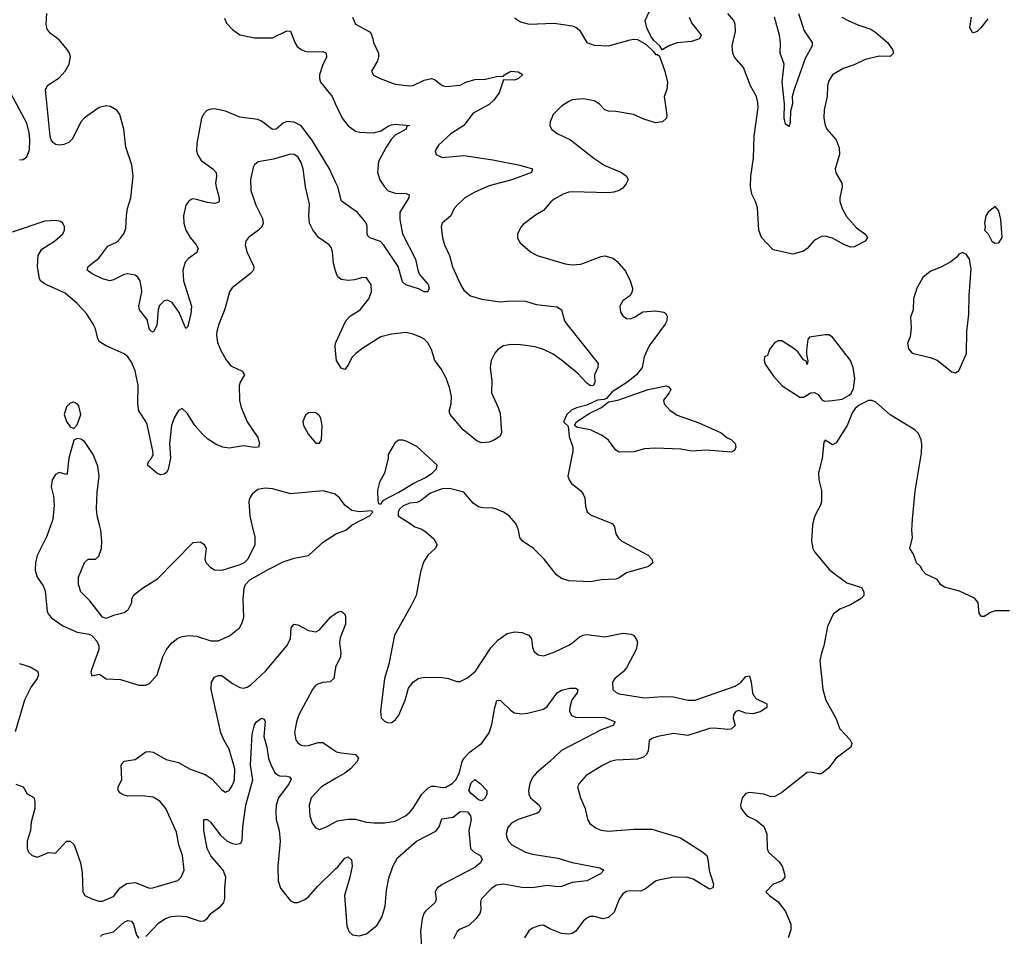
# Model space of a CAD drawing. Header units: inches. Extents: x 1954678 to 2060271, y 904822 to 1016299.
# Tile 9 of 256: x 1958251 to 1963701, y 917724 to 922795. Entities that reach past the tile are written whole.
import ezdxf

# ---------------------------------------------------------------- set-up
doc = ezdxf.new("R2010")
doc.units = ezdxf.units.IN
doc.header["$MEASUREMENT"] = 0
for name, color, linetype in [('B9951', 7, 'Continuous'), ('B9952', 7, 'Continuous'), ('B9961', 7, 'Continuous'), ('B9962', 7, 'Continuous')]:
    doc.layers.add(name, color=color, linetype=linetype)

msp = doc.modelspace()

# ---------------------------------------------------------------- linework, layer by layer
at = {"layer": 'B9951', "color": 5}
for points, elevation in [([(1958423.8, 920000), (1958402.2, 919937.8), (1958348.5, 919830), (1958338.4, 919790), (1958337.1, 919750), (1958348.2, 919710), (1958382, 919662), (1958392.8, 919632.8), (1958403.1, 919523.1), (1958408.4, 919508.4), (1958426.4, 919486.4), (1958490, 919442), (1958570, 919406), (1958635.8, 919395.8), (1958650, 919388), (1958677.5, 919357.5), (1958690.1, 919330.1), (1958690.2, 919310), (1958650, 919204), (1958645.9, 919185.8), (1958650, 919164), (1958693.2, 919173.2), (1958730, 919147.7), (1958810, 919144.4), (1958910, 919113), (1958950, 919113), (1958970, 919122), (1959011.6, 919170), (1959043.5, 919270), (1959063.6, 919310), (1959093.4, 919346.6), (1959127.2, 919372.8), (1959150, 919382.4), (1959190, 919388.4), (1959230, 919384.9), (1959310, 919359), (1959350, 919359), (1959413.2, 919386.8), (1959467, 919430), (1959482.7, 919457.3), (1959491.8, 919490), (1959487.3, 919590), (1959494.5, 919650), (1959500.7, 919670), (1959524.5, 919695.5), (1959626.1, 919753.9), (1959710, 919795.8), (1959770, 919815.6), (1959850, 919830.4), (1959933.6, 919906.4), (1960000, 919948.2)], 660), ([(1959536.2, 920000), (1959552.3, 919932.3), (1959553.4, 919890), (1959513.4, 919810), (1959494, 919790), (1959470, 919778.4), (1959370, 919747), (1959329.4, 919749.4), (1959310, 919762), (1959284, 919790), (1959277.2, 919810), (1959285.2, 919870), (1959274, 919890), (1959250, 919904), (1959210, 919901.2), (1959010, 919698.4), (1958931.6, 919648.4), (1958881, 919610), (1958870.6, 919589.4), (1958870, 919568.7), (1958850, 919529), (1958830, 919514), (1958770, 919499), (1958730, 919482), (1958710, 919488.7), (1958639.4, 919579.4), (1958590, 919629.2), (1958577, 919670), (1958576, 919710), (1958610, 919791.3), (1958630, 919811), (1958670, 919810.7), (1958690, 919826.8), (1958703.5, 919870), (1958705.4, 919910), (1958699.7, 919970), (1958692.7, 920000)], 660), ([(1958230, 918566.3), (1958270.3, 918550.3), (1958292.8, 918512.8), (1958330, 918490.8), (1958335.3, 918470), (1958334.6, 918430), (1958315.5, 918355.5), (1958310.4, 918310), (1958292.4, 918250), (1958292.4, 918210), (1958300.4, 918190), (1958320.7, 918170), (1958350, 918161.7), (1958410, 918188), (1958450, 918182.8), (1958510, 918250.6), (1958530, 918250.6), (1958553, 918230), (1958588, 918130), (1958596.7, 918076.7), (1958601, 917970), (1958612, 917950), (1958650.7, 917930.7), (1958690, 917918.8), (1958710, 917918.8), (1958770, 917943.8), (1958807.8, 917992.2), (1958844.6, 918015.4), (1958890, 918021.5), (1958969.6, 917990.4), (1958988.1, 917991.9), (1959127.1, 918032.9), (1959145.6, 918050), (1959161.7, 918090), (1959151.8, 918170), (1959132.9, 918230), (1959119, 918299), (1959059.8, 918430), (1959029.2, 918469.2), (1958990, 918492.8), (1958930, 918501.8), (1958850, 918498.9), (1958830, 918504), (1958810, 918515.6), (1958796.9, 918530), (1958795.6, 918550), (1958815.8, 918590), (1958812.6, 918670), (1958830, 918692.2), (1958890, 918702.3), (1958950, 918744), (1958970, 918746.5), (1958990, 918742.3), (1959062.6, 918702.6), (1959130, 918685.5), (1959190.5, 918650), (1959278.3, 918618.3), (1959314.2, 918594.2), (1959370, 918534.4), (1959390, 918521.6), (1959410, 918530.4), (1959430, 918559.5), (1959441.1, 918590), (1959441.3, 918650), (1959410, 918758.4), (1959380.4, 918810), (1959364.5, 918850), (1959310.8, 919089.2), (1959312.6, 919130), (1959330, 919157), (1959350, 919167.4), (1959370, 919166.3), (1959430, 919122.8), (1959470, 919100.2), (1959490, 919097.3), (1959510, 919102.8), (1959530, 919114.9), (1959612.2, 919190), (1959729.7, 919330), (1959749.8, 919370), (1959754.7, 919430), (1959768.5, 919451.6), (1959790, 919446.3), (1959850, 919416.5), (1959890, 919408.7), (1959910, 919420.3), (1959971.6, 919490), (1960000, 919510)], 640), ([(1958250, 919232.6), (1958310, 919214.3), (1958350.4, 919190), (1958355.3, 919170), (1958348.5, 919150), (1958315.1, 919104.9), (1958277.4, 919030), (1958225.4, 918854.6)], 640), ([(1960000, 919213.2), (1959998.5, 919210), (1959990.2, 919149.8), (1959970, 919131.1), (1959930, 919128), (1959901.6, 919118.4), (1959889, 919111), (1959871.3, 919090), (1959796, 918950), (1959782.7, 918910), (1959771.6, 918851.6), (1959778.9, 918810), (1959790, 918794.4), (1959810, 918781.7), (1959830, 918776.9), (1959850, 918779.1), (1959903.1, 918796.9), (1959930, 918796.2), (1960000, 918748.6)], 640), ([(1958950, 917723.1), (1959021.6, 917798.4), (1959058.3, 917821.7), (1959090, 917834.1), (1959130, 917837.7), (1959172.4, 917832.4), (1959250, 917807.3), (1959270, 917809.5), (1959290, 917824.5), (1959310, 917850.3), (1959364.7, 917890), (1959380.9, 917910), (1959387.5, 917932.5), (1959385.9, 917990), (1959391.9, 918050), (1959377.3, 918090), (1959310, 918168.2), (1959289.4, 918210), (1959269.9, 918310), (1959269.7, 918370.4), (1959290, 918370.4), (1959310, 918353.4), (1959362.4, 918282.4), (1959398.9, 918250), (1959430, 918236.8), (1959450, 918234), (1959470, 918236.9), (1959476.9, 918243.1), (1959482.9, 918257.1), (1959485.9, 918330), (1959503.4, 918450), (1959541.5, 918590), (1959529, 918670), (1959537.3, 918842.7), (1959550, 918894), (1959562, 918910), (1959590, 918930.4), (1959604.5, 918924.5), (1959610, 918912), (1959603.2, 918830), (1959619.8, 918770), (1959627.5, 918707.5), (1959644.5, 918664.5), (1959664.2, 918630), (1959677.7, 918617.7), (1959690, 918611.3), (1959730, 918610.2), (1959745.5, 918605.5), (1959753.7, 918593.7), (1959743.6, 918570), (1959683.8, 918490), (1959671.6, 918450), (1959668.1, 918410), (1959671.5, 918370), (1959688.1, 918310), (1959693.4, 918250), (1959679.8, 918110), (1959681.8, 918030), (1959694.9, 917990), (1959750, 917919.5), (1959770, 917910.3), (1959790, 917911.6), (1959830, 917927.1), (1959850, 917941.3), (1959900.4, 917999.6), (1960000, 918096.1)], 620), ([(1960000, 918596.4), (1959922.6, 918550), (1959864.6, 918490), (1959852.8, 918450), (1959857.4, 918390), (1959870.5, 918350), (1959890, 918324), (1959910, 918315.5), (1959950, 918328.5), (1960000, 918357.1)], 640), ([(1958698.1, 917721.9), (1958710, 917734.3), (1958770.7, 917749.3), (1958830, 917801.8), (1958850, 917812), (1958870, 917807.2), (1958881.8, 917790), (1958897.4, 917730), (1958910, 917714)], 620)]:
    msp.add_lwpolyline(points, dxfattribs=dict(at, elevation=elevation))
at = {"layer": 'B9952', "color": 5}
for points, elevation in [([(1960000, 921896.6), (1959966.3, 921970), (1959868.4, 922130), (1959810, 922207.4), (1959770, 922228.9), (1959730, 922232.1), (1959710, 922223.7), (1959670, 922189.8), (1959650, 922188), (1959590, 922234.2), (1959570, 922243.9), (1959470, 922255.4), (1959390, 922288.8), (1959330, 922302), (1959310, 922301), (1959287.3, 922292.7), (1959270, 922274), (1959257.3, 922250), (1959230.9, 922110), (1959229.3, 922070), (1959234.5, 922050), (1959255.6, 922015.6), (1959320.3, 921970), (1959338, 921950), (1959341.2, 921930), (1959335.9, 921890), (1959337.8, 921870), (1959355.9, 921810), (1959356, 921790), (1959350, 921783), (1959330, 921778.8), (1959290, 921784.2), (1959230, 921800.9), (1959210, 921803.5), (1959200.2, 921799.8), (1959184.9, 921790), (1959171.2, 921768.8), (1959158, 921710), (1959159.6, 921670), (1959170.2, 921630), (1959194.7, 921590), (1959228.9, 921550), (1959238.9, 921530), (1959232, 921508), (1959186.2, 921473.8), (1959167, 921453), (1959153.8, 921410), (1959158.3, 921350), (1959201.7, 921210), (1959199.4, 921170), (1959182.5, 921097.5), (1959170, 921086), (1959134.6, 921174.6), (1959094.4, 921230), (1959070, 921242.9), (1959050, 921239.9), (1959025.9, 921214.1), (1959018, 921190), (1959010, 921102.9), (1958990, 921065.6), (1958981.2, 921070), (1958970, 921081.2), (1958956.5, 921136.5), (1958914, 921190), (1958910.9, 921210), (1958926.4, 921290), (1958926.2, 921310), (1958918.5, 921350), (1958905.6, 921370), (1958890, 921382), (1958850, 921388.4), (1958830, 921385.4), (1958770, 921355.1), (1958750, 921351), (1958710, 921362.2), (1958652, 921390), (1958624.5, 921410), (1958629.4, 921430), (1958690, 921476.1), (1958738.6, 921541.4), (1958790, 921566.2), (1958810, 921586.7), (1958830, 921614.9), (1958838.7, 921641.3), (1958841.7, 921710), (1958848.7, 921751.3), (1958867.3, 921810), (1958878.4, 921930), (1958872.5, 921992.5), (1958838.8, 922090), (1958827.6, 922190), (1958805.4, 922270), (1958790, 922292.8), (1958754.5, 922314.6), (1958730, 922319.3), (1958690.5, 922310), (1958610, 922252.1), (1958590.2, 922230), (1958543.6, 922136.4), (1958523.9, 922116.1), (1958495.9, 922104.1), (1958470, 922101.9), (1958450, 922105.6), (1958435.6, 922115.6), (1958425.3, 922130), (1958420.4, 922150), (1958394.8, 922410), (1958406.6, 922433.4), (1958470, 922474.4), (1958503.8, 922510), (1958525.2, 922550), (1958532.5, 922590), (1958527.1, 922610), (1958514.2, 922630), (1958470, 922684.8), (1958420.2, 922720.2), (1958402.7, 922742.7), (1958397.3, 922770), (1958401.4, 922830)], 620), ([(1959384, 922804), (1959396.6, 922776.6), (1959430, 922740.3), (1959470, 922711.7), (1959550, 922695.5), (1959650, 922695.2), (1959730, 922733.1), (1959750, 922732), (1959774, 922670), (1959787.9, 922647.9), (1959810, 922630.3), (1959830, 922620.7), (1959850, 922617.8), (1959930, 922620.3), (1959948.2, 922610), (1959950, 922586), (1959930, 922546.6), (1959911.5, 922490), (1959910.3, 922470), (1959916, 922450), (1959980.7, 922370), (1960000, 922327.7)], 620), ([(1958250, 922019.1), (1958270, 922022), (1958290, 922037.3), (1958305.1, 922074.9), (1958307.6, 922130), (1958303.1, 922170), (1958290, 922222.7), (1958201.2, 922390)], 640), ([(1960000, 921406.7), (1959987.5, 921447.5), (1959982.8, 921510), (1959975, 921535), (1959963.6, 921550), (1959904.8, 921590), (1959873, 921633), (1959854.6, 921670), (1959851.6, 921710), (1959854.9, 921774.9), (1959833.6, 921870), (1959820.7, 921970), (1959810, 922004.5), (1959790, 922036.3), (1959770, 922049.7), (1959750, 922051.1), (1959656.7, 922023.3), (1959571.5, 922008.5), (1959550, 921992.3), (1959543, 921977), (1959529.1, 921910.9), (1959530.3, 921850), (1959559, 921770), (1959595, 921695), (1959598.2, 921670), (1959591.3, 921650), (1959572.9, 921630), (1959518, 921590), (1959503.8, 921570), (1959499.3, 921550), (1959508.9, 921510), (1959547, 921430), (1959546, 921410), (1959529, 921391), (1959427.6, 921312.4), (1959412.7, 921290), (1959386.9, 921193.1), (1959353.1, 921110), (1959342.8, 921070), (1959340.9, 921050), (1959346.7, 921010), (1959364.1, 920964.1), (1959393.2, 920913.2), (1959420.7, 920880.7), (1959482, 920850), (1959495.3, 920830), (1959471.6, 920790), (1959466.3, 920770), (1959467.8, 920687.8), (1959477, 920650), (1959510.4, 920570), (1959570, 920484), (1959578.7, 920450), (1959573.4, 920430), (1959551.8, 920428.2), (1959490, 920436.8), (1959410, 920425), (1959376, 920430), (1959342.3, 920442.3), (1959293.5, 920473.5), (1959262.5, 920502.5), (1959220.5, 920550), (1959178.9, 920618.9), (1959150, 920643.7), (1959130, 920632.7), (1959107, 920593), (1959091.8, 920550), (1959080.9, 920450), (1959086.4, 920370), (1959073.4, 920306.6), (1959063, 920290), (1959050, 920281.3), (1959030, 920276.3), (1959010, 920286), (1958959.5, 920330), (1958963.6, 920350), (1958980.5, 920370), (1958989.7, 920390), (1958988.7, 920410), (1958956.1, 920556.1), (1958950, 920572.3), (1958910.9, 920630.9), (1958905.1, 920670), (1958907.8, 920772.2), (1958890, 920852.3), (1958870, 920899.6), (1958850, 920929.6), (1958830, 920946.3), (1958730.7, 920990.7), (1958692.9, 921012.9), (1958683.1, 921030), (1958670, 921085.2), (1958658.7, 921110), (1958620.5, 921170), (1958570, 921224.7), (1958502.4, 921282.4), (1958392.6, 921332.6), (1958368.4, 921348.4), (1958361.4, 921361.4), (1958349.8, 921430), (1958353.5, 921490), (1958374.6, 921525.4), (1958443.7, 921570), (1958489.3, 921610), (1958499.3, 921630), (1958499.3, 921650), (1958490, 921668.7), (1958478, 921678), (1958450, 921684.5), (1958390, 921681.3), (1958210, 921620.4)], 640), ([(1960000, 920963), (1959997.2, 920990), (1960000, 921003.5)], 640), ([(1958692.7, 920000), (1958680.9, 920050), (1958676.5, 920090), (1958680.5, 920179.5), (1958691, 920270), (1958684.6, 920324.6), (1958657, 920390), (1958610, 920462), (1958590, 920475.3), (1958570, 920478), (1958551.6, 920468.4), (1958523.8, 920370), (1958514.9, 920285.1), (1958510, 920279), (1958470, 920289.3), (1958450, 920279.3), (1958430.6, 920250), (1958426, 920210), (1958439, 920159), (1958442.6, 920110), (1958434.3, 920030), (1958423.8, 920000)], 660), ([(1960000, 920169.1), (1959999, 920170), (1959930.8, 920189.2), (1959750, 920172.7), (1959650, 920199.8), (1959610, 920202.7), (1959570, 920196.2), (1959537.3, 920170), (1959524.9, 920150), (1959519.3, 920130), (1959524.4, 920050), (1959536.2, 920000)], 660)]:
    msp.add_lwpolyline(points, dxfattribs=dict(at, elevation=elevation))
at = {"layer": 'B9952', "color": 5, "elevation": 660}
for points in [[(1958550, 920679), (1958530, 920674), (1958510, 920654), (1958498, 920610), (1958510, 920571.3), (1958530, 920542), (1958550, 920534), (1958570, 920554), (1958589.2, 920610), (1958578, 920658), (1958569.3, 920669.3)], [(1959870, 920622.7), (1959850, 920619.3), (1959833.2, 920606.8), (1959824.9, 920590), (1959819.1, 920570), (1959822, 920550), (1959850, 920501), (1959890, 920452), (1959910, 920452), (1959922, 920470), (1959925.2, 920550), (1959918, 920590), (1959910, 920604), (1959890, 920619.3)]]:
    msp.add_lwpolyline(points, close=True, dxfattribs=at)
at = {"layer": 'B9961', "color": 5}
for points, elevation in [([(1960000, 919948.2), (1960007.2, 919952.8), (1960056, 919970), (1960090, 919999.1), (1960091.7, 920000)], 660), ([(1960423.3, 920000), (1960438.8, 919990), (1960476.2, 919976.2), (1960500.7, 919960.7), (1960543.4, 919923.4), (1960562.8, 919890), (1960551.3, 919870), (1960510, 919833.2), (1960486.9, 919793.1), (1960470, 919738), (1960445.5, 919610), (1960417.1, 919550), (1960325.5, 919390), (1960294.9, 919230), (1960270.3, 919150), (1960248.4, 918970), (1960252.7, 918932.7), (1960270, 918914), (1960290, 918905.5), (1960310, 918906), (1960330, 918919.1), (1960350, 918947.3), (1960385.6, 919030), (1960403.8, 919096.2), (1960430, 919130.4), (1960456, 919150), (1960490, 919157.4), (1960590, 919156), (1960624.7, 919150), (1960670, 919133.7), (1960690, 919133.4), (1960730, 919152.9), (1960774.2, 919190), (1960859.7, 919320.3), (1960898, 919362), (1960950, 919399.7), (1960990, 919408.1), (1961030, 919404), (1961069.1, 919389.1), (1961084.2, 919370), (1961090, 919322), (1961098.8, 919298.8), (1961121.3, 919281.3), (1961150, 919274.9), (1961210, 919295.3), (1961290, 919335.3), (1961311.8, 919348.2), (1961350, 919381.3), (1961370, 919390.3), (1961390, 919393.1), (1961490, 919380.3), (1961590, 919401.3), (1961635.5, 919395.5), (1961650, 919388.5), (1961665.7, 919365.7), (1961670.2, 919350), (1961663, 919310), (1961610, 919209.7), (1961592.2, 919187.8), (1961544.4, 919150), (1961531.7, 919130), (1961534.4, 919090), (1961552.5, 919072.5), (1961570, 919066), (1961710, 919043), (1961810, 919051), (1961870, 919049.4), (1961950, 919030.2), (1961990, 919030.2), (1962211.5, 919108.5), (1962244.2, 919130), (1962270, 919160.7), (1962290, 919164.7), (1962300.3, 919130), (1962307.4, 919070), (1962314.1, 919054.1), (1962330, 919037.1), (1962386, 919010), (1962386, 918990), (1962350, 918965.6), (1962310, 918955.1), (1962270, 918958.9), (1962230, 918972.6), (1962213.4, 918966.6), (1962201.7, 918950), (1962201.1, 918930), (1962210.5, 918890), (1962190, 918869.7), (1962170, 918867.2), (1962095.6, 918875.5), (1962070, 918874), (1961950, 918835.6), (1961870, 918845), (1961783, 918830), (1961750, 918818.2), (1961735.6, 918804.4), (1961729.2, 918750), (1961719.7, 918730), (1961704.5, 918715.5), (1961670, 918702.9), (1961550, 918698.7), (1961522, 918690), (1961473.7, 918666.3), (1961387.3, 918612.7), (1961348.2, 918570), (1961339.3, 918550), (1961355.3, 918490), (1961381.3, 918430), (1961394.9, 918370), (1961407.4, 918347.4), (1961441.8, 918321.8), (1961470, 918310.3), (1961510, 918305.3), (1961650, 918317.2), (1961750, 918316.1), (1961908.2, 918268.2), (1962033, 918190), (1962054, 918170), (1962060.3, 918150), (1962067.9, 918087.9), (1962092.2, 918012.2), (1962087.5, 917992.5), (1962070, 917985.1), (1961979.5, 918039.5), (1961950, 918048.8), (1961870, 918051.3), (1961786.2, 918033.8), (1961770, 918028.5), (1961714.4, 917985.6), (1961690, 917973.5), (1961630, 917975.8), (1961610, 917971.8), (1961590, 917959.1), (1961569.2, 917930), (1961542.1, 917857.9), (1961510, 917826.8), (1961480.8, 917820.8), (1961430, 917833), (1961407.3, 917832.7), (1961390, 917824.5), (1961370, 917807), (1961330, 917752.8), (1961310, 917739.7), (1961290, 917735.4), (1961250, 917738.4), (1961184.8, 917764.8), (1961150, 917786), (1961130, 917783.7), (1961090, 917769.3), (1961070, 917753.2), (1961044.7, 917715.3)], 660), ([(1961535.8, 920000), (1961543.1, 919990), (1961550.4, 919950), (1961565.7, 919925.7), (1961584.9, 919910), (1961730, 919832.4), (1961750.5, 919810), (1961755.5, 919790), (1961731, 919770), (1961610, 919734.3), (1961570, 919707.3), (1961550, 919699.6), (1961470, 919695.6), (1961410, 919684.2), (1961290, 919689.7), (1961250, 919704.2), (1961223.1, 919723.1), (1961154.3, 919810), (1961094.3, 919870), (1961031.6, 919911.6), (1961019.7, 919930), (1961012, 919970), (1961000.3, 920000)], 660), ([(1962639.9, 920000), (1962634, 919910), (1962640.7, 919870), (1962650.5, 919850.5), (1962736, 919750), (1962830, 919678.8), (1962910, 919653.4), (1962924, 919630), (1962922.8, 919610), (1962907.9, 919592.1), (1962850, 919557.2), (1962790, 919533.2), (1962754.4, 919505.6), (1962722.5, 919437.5), (1962703, 919330), (1962688.4, 919290), (1962680.4, 919250), (1962696, 919090), (1962713.4, 919030), (1962768.9, 918930), (1962791.5, 918871.5), (1962848, 918810), (1962858, 918790), (1962850.7, 918770), (1962770, 918709.5), (1962730, 918656), (1962690, 918622.7), (1962670, 918622.7), (1962630, 918632.3), (1962610, 918629.3), (1962470, 918519.5), (1962430, 918497), (1962410, 918495.1), (1962370, 918509.3), (1962290, 918519), (1962270, 918514), (1962250.6, 918489.4), (1962240.7, 918450), (1962244, 918430), (1962276, 918390), (1962330, 918364.9), (1962370.3, 918330.4), (1962386, 918290), (1962388, 918210), (1962396.3, 918190), (1962455.3, 918135.3), (1962471.4, 918111.4), (1962485.3, 918070), (1962486, 918050), (1962468.9, 918031.1), (1962420.7, 918010), (1962381, 917970), (1962401, 917950), (1962450, 917914.4), (1962490, 917860.4), (1962519, 917790), (1962519.6, 917760.4), (1962503.9, 917716.1)], 680), ([(1963730, 919524), (1963650, 919523.7), (1963623.8, 919516.2), (1963590, 919493.2), (1963574, 919494), (1963561.2, 919510), (1963557.2, 919570), (1963535.5, 919595.5), (1963452.5, 919632.5), (1963370, 919655.3), (1963350, 919668), (1963330, 919698), (1963267.3, 919727.3), (1963250, 919746), (1963238, 919770), (1963215.3, 919790), (1963198.9, 919838.9), (1963179, 919870), (1963193.2, 919930), (1963189.5, 919970), (1963190.8, 920000)], 680), ([(1960000, 919510), (1960010, 919517.1), (1960030, 919522), (1960048.5, 919508.5), (1960054.7, 919494.7), (1960054.2, 919450), (1960025.2, 919374.8), (1960021.1, 919350), (1960028.9, 919291.1), (1960027.4, 919270), (1960000, 919213.2)], 640), ([(1960000, 918357.1), (1960010, 918362.8), (1960070, 918372.4), (1960110, 918371.5), (1960170, 918354.7), (1960211.2, 918351.2), (1960270, 918351), (1960330, 918361.1), (1960386.3, 918390), (1960411, 918410), (1960430, 918431.8), (1960477.7, 918510), (1960510, 918543.8), (1960530, 918553.7), (1960550, 918555.2), (1960590, 918547.1), (1960610, 918549.2), (1960644.4, 918570), (1960664.5, 918590), (1960676.8, 918610), (1960686.3, 918630), (1960701.1, 918690), (1960711.6, 918710), (1960738.5, 918741.5), (1960808.4, 918791.6), (1960849, 918850), (1960865.1, 918894.9), (1960880.3, 918990), (1960892, 919028), (1960910, 919030.4), (1960970, 918972.4), (1960990, 918960.7), (1961030, 918954.9), (1961062.5, 918957.5), (1961150, 918980.9), (1961170, 918996), (1961226, 919070), (1961250, 919084.7), (1961296.7, 919096.7), (1961330, 919097.1), (1961340.7, 919090), (1961336, 919070), (1961307.3, 919032.7), (1961295.5, 918990), (1961294.7, 918970), (1961305, 918945), (1961330, 918935.6), (1961490, 918933.7), (1961546.8, 918910), (1961536, 918890), (1961470, 918865.5), (1961250, 918752.2), (1961186, 918690), (1961111.2, 918628.8), (1961090, 918602.6), (1961074.3, 918570), (1961067.6, 918530), (1961069.3, 918510), (1961079.2, 918490), (1961126, 918450), (1961136.5, 918430), (1961124.2, 918410), (1961115, 918405), (1961010.9, 918369.1), (1960974, 918350), (1960953.9, 918326.1), (1960944.6, 918290), (1960947.4, 918270), (1960957, 918250), (1960975.3, 918230), (1961050, 918189.4), (1961090, 918177.6), (1961230, 918155.9), (1961310, 918131.5), (1961462.8, 918102.8), (1961484.7, 918090), (1961466, 918070), (1961390, 918031.3), (1961310, 918022.2), (1961250, 917999.2), (1961230, 917997.2), (1961170, 918004.7), (1961087.7, 917992.3), (1961030, 917994.4), (1960930, 918011.3), (1960890, 918005.8), (1960863.6, 917990), (1960806.3, 917930), (1960800.9, 917910), (1960804, 917870), (1960798, 917850), (1960778.7, 917821.3), (1960736.5, 917783.5), (1960690, 917763.1), (1960672.2, 917750), (1960651.6, 917710)], 640), ([(1960000, 918748.6), (1960005.1, 918745.1), (1960030, 918738.5), (1960110.2, 918730.2), (1960126.4, 918710), (1960119, 918690), (1960082, 918650), (1960050, 918626.3), (1960000, 918596.4)], 640), ([(1960000, 918096.1), (1960012.1, 918107.9), (1960050, 918155.6), (1960070, 918163.1), (1960087.7, 918147.7), (1960091.8, 918111.8), (1960079.2, 918050), (1960048.9, 917950), (1960062.3, 917782.3), (1960073.7, 917750), (1960092.4, 917732.4), (1960130, 917726.4), (1960170, 917738), (1960230, 917785.4), (1960255.8, 917830), (1960273.3, 917890), (1960281.7, 917978.3), (1960295.1, 918044.9), (1960315.9, 918110), (1960342.2, 918157.8), (1960447.1, 918250), (1960553.9, 918306.2), (1960572.4, 918330), (1960586.9, 918373.1), (1960650, 918383.2), (1960690, 918414.4), (1960730, 918412.9), (1960746.2, 918390), (1960750.2, 918370), (1960738, 918310), (1960746.7, 918210), (1960766.4, 918190), (1960799.5, 918170), (1960811.5, 918150), (1960801.7, 918130), (1960770, 918104.8), (1960590.4, 918010), (1960561.1, 917990), (1960550.3, 917970), (1960556.5, 917930), (1960551.6, 917910), (1960496.9, 917863.1), (1960487.6, 917850), (1960479, 917821), (1960469.4, 917750), (1960474.3, 917665.7)], 620)]:
    msp.add_lwpolyline(points, dxfattribs=dict(at, elevation=elevation))
at = {"layer": 'B9961', "color": 5, "elevation": 620}
msp.add_lwpolyline([(1960810, 918473.6), (1960790, 918479.7), (1960750, 918513), (1960736.4, 918530), (1960750, 918572.4), (1960770, 918591.5), (1960800.7, 918570), (1960837.3, 918530), (1960837.1, 918510), (1960828.2, 918490)], close=True, dxfattribs=at)
at = {"layer": 'B9962', "color": 5}
for points, elevation in [([(1961957.1, 922810), (1961970, 922778.8), (1962022.8, 922710), (1962014.8, 922690), (1961970, 922675.1), (1961890, 922667.8), (1961844.7, 922650), (1961808, 922628), (1961795.3, 922650), (1961761, 922681), (1961743.8, 922703.8), (1961721.6, 922750), (1961714, 922790), (1961768, 922912)], 660), ([(1962801.6, 922810), (1962836.3, 922790), (1962890, 922766.3), (1962962.4, 922742.4), (1962990, 922725.3), (1963054, 922670), (1963081.6, 922630), (1963087.7, 922610), (1963070, 922592.3), (1963010, 922592.9), (1962930, 922575.8), (1962870, 922544.7), (1962810, 922525.1), (1962750, 922489.6), (1962730, 922457), (1962722.8, 922430), (1962720.3, 922370), (1962704.1, 922295.9), (1962702, 922250), (1962710, 922211), (1962719.5, 922190), (1962770.4, 922130), (1962786.3, 922086.3), (1962788.9, 922050), (1962764.6, 921970), (1962768.1, 921948.1), (1962801.7, 921890), (1962803.6, 921870), (1962790.3, 921810), (1962790.3, 921790), (1962802.8, 921750), (1962827.3, 921707.3), (1962882.9, 921642.9), (1962928.2, 921610), (1962944.4, 921590), (1962930.4, 921570), (1962870, 921538.4), (1962850, 921537.6), (1962816, 921550), (1962750, 921586.3), (1962710, 921596.9), (1962690, 921595.6), (1962650, 921575.1), (1962610.6, 921530), (1962590, 921514), (1962530, 921497.6), (1962421.3, 921521.3), (1962357.6, 921590), (1962341.7, 921630), (1962334.2, 921754.2), (1962323.5, 921790), (1962303.6, 921830), (1962296.9, 921870), (1962298.3, 921930), (1962312, 922030), (1962316.8, 922150), (1962338, 922310), (1962337.6, 922337.6), (1962329.8, 922369.8), (1962295.4, 922430), (1962256.9, 922530), (1962207.5, 922587.5), (1962198.7, 922610), (1962194.7, 922650), (1962214, 922730), (1962211, 922770), (1962203.5, 922790), (1962171.1, 922830)], 660), ([(1962562, 922830), (1962593.7, 922733.7), (1962637.6, 922670), (1962637.3, 922657.3), (1962637, 922650), (1962598.9, 922581.1), (1962535.6, 922404.4), (1962526.7, 922370), (1962528.4, 922330), (1962517.4, 922290), (1962516, 922230), (1962510, 922205.2), (1962490, 922217.2), (1962483.1, 922250), (1962484.5, 922330), (1962471.9, 922450), (1962483.2, 922550), (1962459.8, 922610), (1962462, 922670), (1962457, 922710), (1962429.1, 922810)], 640), ([(1960092.7, 922810), (1960110.5, 922770), (1960186, 922730), (1960197.1, 922717.1), (1960206.7, 922690), (1960208.8, 922668.8), (1960236.4, 922610), (1960237.1, 922590), (1960231.7, 922568.3), (1960199.1, 922510), (1960208.8, 922488.8), (1960246.8, 922470), (1960330, 922439.5), (1960410, 922428.9), (1960430, 922431.5), (1960490, 922461.2), (1960530, 922470.3), (1960550, 922462.4), (1960590, 922430.4), (1960610, 922425.7), (1960690, 922432.2), (1960720.9, 922450), (1960770, 922463.9), (1960830, 922466.4), (1960890, 922481.6), (1960930, 922482), (1960934, 922490), (1960970, 922510.2), (1961010, 922507.7), (1961033.2, 922493.2), (1961034.8, 922490), (1961012.7, 922470), (1960990, 922460.4), (1960930, 922462), (1960904.9, 922390), (1960876.4, 922350), (1960850, 922326.9), (1960761.6, 922278.4), (1960710.4, 922210), (1960636.7, 922163.3), (1960570, 922101.6), (1960550.4, 922070), (1960555.5, 922050), (1960590, 922033.7), (1960710, 922044.7), (1960870, 922020.5), (1961018.8, 921990), (1961090, 921970.3), (1961084.7, 921950), (1960974.9, 921910), (1960850, 921876.6), (1960770, 921840.8), (1960714.9, 921810), (1960672.2, 921770), (1960656.9, 921750), (1960637, 921710), (1960590.3, 921670), (1960584.6, 921650), (1960591.6, 921588.4), (1960602.2, 921550), (1960631, 921490), (1960647.5, 921427.5), (1960691.8, 921330), (1960710, 921299), (1960747.1, 921267.1), (1960808.4, 921248.4), (1960910, 921234), (1960970, 921240.2), (1961050, 921237.5), (1961110, 921220.2), (1961226.3, 921206.3), (1961250, 921190.4), (1961267.2, 921130), (1961280.3, 921110), (1961452.9, 920892.9), (1961452, 920870), (1961432.7, 920830), (1961435.3, 920790), (1961427.9, 920772.1), (1961410, 920769.8), (1961390, 920784), (1961339.2, 920839.2), (1961250, 920912), (1961204, 920944), (1961150.4, 920970.4), (1961104.6, 920984.6), (1961023.5, 920996.5), (1960970, 920998.7), (1960928.4, 920990), (1960898, 920970), (1960880.8, 920950), (1960860.7, 920910), (1960856.2, 920870), (1960864.4, 920795.6), (1960862.6, 920730), (1960899.5, 920650), (1960910, 920616), (1960918.4, 920510), (1960908.1, 920490), (1960879.7, 920470), (1960850, 920458.6), (1960810, 920454.1), (1960782.5, 920462.5), (1960706.5, 920526.5), (1960634.7, 920610), (1960628, 920630), (1960639.4, 920670), (1960640.9, 920710), (1960630, 920760.7), (1960612.1, 920812.1), (1960584, 920864), (1960549.7, 920910), (1960529.7, 920970), (1960510, 921007), (1960490, 921027.8), (1960470, 921038.9), (1960430, 921055.8), (1960390, 921064), (1960310, 921055.3), (1960250, 921039.8), (1960150, 920978.5), (1960111.6, 920948.4), (1960090, 920925.6), (1960070, 920883.7), (1960055.3, 920864.7), (1960050, 920860.7), (1960030, 920867.8), (1960005.6, 920910), (1960000, 920963)], 640), ([(1960990, 922806), (1961023, 922783), (1961070.5, 922770.5), (1961210, 922776.4), (1961310, 922762), (1961330, 922754), (1961350, 922737.3), (1961390, 922668.4), (1961430, 922654.4), (1961510, 922650.5), (1961630, 922683.8), (1961650, 922688), (1961670, 922684.9), (1961718, 922658), (1961759, 922619), (1961770, 922602.8), (1961782, 922602), (1961792.7, 922592.7), (1961822, 922510), (1961837.3, 922450), (1961834, 922410), (1961819.1, 922370), (1961833.2, 922266.8), (1961830.4, 922249.6), (1961810, 922229.5), (1961770, 922225.6), (1961705.7, 922245.7), (1961648, 922270), (1961550, 922287.6), (1961509.5, 922289.5), (1961490, 922297.2), (1961459.3, 922330), (1961430, 922346), (1961370, 922358.3), (1961310, 922351.1), (1961290, 922343.6), (1961250, 922316.2), (1961223, 922290), (1961204.9, 922270), (1961186.8, 922230), (1961186, 922210), (1961194.8, 922190), (1961226.5, 922166.5), (1961300.5, 922130), (1961428.2, 922030), (1961490, 921988.9), (1961582, 921950), (1961610.4, 921930), (1961618.4, 921910), (1961610.3, 921890), (1961590, 921862.4), (1961570.2, 921849.8), (1961539.3, 921840.7), (1961510, 921837.7), (1961310, 921842.4), (1961290, 921840.9), (1961259.1, 921830), (1961210, 921802.9), (1961191.7, 921788.3), (1961150, 921739.3), (1961106.9, 921713.1), (1961038.5, 921661.5), (1961026, 921650), (1961006, 921610), (1961006.8, 921586.8), (1961021.4, 921561.4), (1961078.8, 921510), (1961116, 921490), (1961270, 921444.9), (1961310, 921439.6), (1961357.6, 921442.4), (1961470, 921485.7), (1961490, 921488.9), (1961535.3, 921475.3), (1961557.6, 921457.6), (1961603.8, 921403.8), (1961630.4, 921350), (1961642.4, 921310), (1961640.5, 921290), (1961630.3, 921269.7), (1961590, 921239.3), (1961573, 921210), (1961576.7, 921176.7), (1961590, 921157.3), (1961610, 921142.4), (1961630, 921141.1), (1961654.5, 921150), (1961700.7, 921179.3), (1961770, 921183.6), (1961816.7, 921176.7), (1961827.3, 921170), (1961835.1, 921155.1), (1961834, 921130), (1961823.7, 921110), (1961734.7, 920990), (1961707.8, 920930), (1961697.4, 920870), (1961665.5, 920830), (1961611.4, 920788.6), (1961530, 920736.6), (1961500, 920700), (1961486, 920694), (1961450, 920689.9), (1961390, 920663.4), (1961332.4, 920647.6), (1961304.8, 920635.2), (1961278.8, 920610), (1961261, 920570), (1961286.8, 920546.8), (1961293, 920490), (1961312.7, 920430), (1961312.1, 920407.9), (1961286, 920270), (1961292, 920250), (1961304.9, 920230), (1961355.5, 920190), (1961370.4, 920170), (1961379.5, 920150), (1961382.3, 920102.3), (1961392, 920072), (1961413.4, 920053.4), (1961530, 920008), (1961535.8, 920000)], 660), ([(1963610, 922800.7), (1963570.4, 922749.6), (1963550, 922730.6), (1963530, 922721.8), (1963525, 922725), (1963509.9, 922750), (1963520.3, 922810)], 660), ([(1960000, 922327.7), (1960035.3, 922250), (1960070, 922208.7), (1960110, 922178.9), (1960132.5, 922172.5), (1960210, 922170.2), (1960250, 922179.7), (1960290, 922206.2), (1960310, 922213.1), (1960330, 922216.6), (1960411, 922210), (1960394.4, 922205.6), (1960390.5, 922190), (1960330, 922156.8), (1960307.5, 922132.5), (1960279.6, 922090), (1960238, 922010), (1960231.7, 921950), (1960244.2, 921910), (1960270.2, 921870.2), (1960290, 921848.9), (1960330, 921835.3), (1960390, 921833.4), (1960406.4, 921826.4), (1960405.5, 921810), (1960355.6, 921730), (1960355.5, 921690), (1960370.2, 921610.2), (1960442, 921470), (1960454.9, 921410), (1960464.9, 921385), (1960511.8, 921330), (1960518.4, 921310), (1960510, 921289.4), (1960490, 921289.7), (1960464.7, 921304.7), (1960387.9, 921327.9), (1960370, 921344.5), (1960346.3, 921430), (1960267.3, 921547.3), (1960247.5, 921567.5), (1960189.1, 921589.1), (1960178.7, 921598.7), (1960174.6, 921610), (1960173.7, 921653.7), (1960168.3, 921670), (1960152.4, 921692.4), (1960118.7, 921730), (1960032.1, 921792.1), (1960012.2, 921870), (1960000, 921896.6)], 620), ([(1960000, 921003.5), (1960001.4, 921010), (1960055.6, 921130), (1960083, 921157), (1960135.4, 921190), (1960184.2, 921250), (1960199.3, 921290), (1960196, 921330), (1960170, 921367), (1960150, 921369.6), (1960104.6, 921355.4), (1960070, 921352.4), (1960030, 921358.5), (1960010, 921374), (1960000, 921406.7)], 640), ([(1963190.8, 920000), (1963192.3, 920032.3), (1963207.5, 920187.5), (1963242.2, 920397.8), (1963244.6, 920444.6), (1963241.1, 920470), (1963225.5, 920505.5), (1963206.5, 920526.5), (1963069.7, 920609.7), (1962990, 920679), (1962970, 920688.7), (1962950, 920688.7), (1962896.9, 920663.1), (1962875.3, 920644.7), (1962859.8, 920620.2), (1962830.6, 920550), (1962770, 920453.2), (1962750, 920443.7), (1962710, 920468.7), (1962702, 920458), (1962693.1, 920366.9), (1962672.3, 920287.7), (1962673.7, 920250), (1962688.4, 920190), (1962688.5, 920130), (1962684.4, 920110), (1962652.4, 920050), (1962640.5, 920010), (1962639.9, 920000)], 680), ([(1961000.3, 920000), (1960996.4, 920010), (1960960.5, 920050), (1960930, 920070.8), (1960890, 920087.6), (1960870, 920093.1), (1960814.6, 920094.6), (1960790, 920099.7), (1960760.7, 920120.7), (1960710, 920182), (1960630, 920201.8), (1960590, 920199.3), (1960525.2, 920174.8), (1960470, 920134), (1960450, 920124.5), (1960410, 920119.6), (1960374.4, 920105.6), (1960353, 920087), (1960346, 920070), (1960346, 920050), (1960423.3, 920000)], 660), ([(1960091.7, 920000), (1960188, 920050), (1960206, 920070), (1960198, 920078), (1960130, 920073.2), (1960090, 920079), (1960050, 920108.7), (1960021.2, 920150), (1960000, 920169.1)], 660)]:
    msp.add_lwpolyline(points, dxfattribs=dict(at, elevation=elevation))
for points, elevation in [([(1963650, 921762), (1963611, 921730), (1963598.8, 921710), (1963591, 921670), (1963596, 921650), (1963592, 921630), (1963612, 921610), (1963632, 921570), (1963650, 921558), (1963670, 921561), (1963688.7, 921590), (1963681.2, 921690), (1963670, 921738)], 680), ([(1963470, 921508), (1963450, 921498), (1963438, 921482), (1963404.9, 921455.1), (1963350, 921426), (1963290, 921402), (1963250, 921369), (1963217.3, 921310), (1963198.8, 921250), (1963196, 921190), (1963181, 921150), (1963186, 921090), (1963179.8, 921040.2), (1963165.4, 921005.4), (1963170, 920974), (1963191.1, 920951.1), (1963290, 920926.8), (1963330, 920910.8), (1963410, 920846.8), (1963430, 920841), (1963450, 920852), (1963491.7, 920948.3), (1963494.5, 921070), (1963505.4, 921165.4), (1963505.6, 921270), (1963517.5, 921417.5), (1963508.7, 921470), (1963490, 921498)], 680), ([(1962710, 921052), (1962622, 921038), (1962613.7, 921026.3), (1962606.2, 920966.2), (1962605.5, 920945.5), (1962613.2, 920906.8), (1962610, 920888), (1962605.2, 920905.2), (1962590, 920913.2), (1962558.4, 920958.4), (1962536.8, 920976.8), (1962470, 921019), (1962450, 921019), (1962430, 921008.7), (1962402, 920970), (1962390, 920938), (1962374, 920930), (1962372, 920910), (1962378, 920890), (1962423.4, 920823.4), (1962471, 920770), (1962570, 920706), (1962590, 920706), (1962630, 920731.3), (1962650, 920732), (1962670, 920722), (1962691.1, 920691.1), (1962705.4, 920685.4), (1962750, 920687.7), (1962803.7, 920696.3), (1962842.7, 920717.3), (1962852.7, 920727.3), (1962865.4, 920754.6), (1962873.6, 920810), (1962864.7, 920870), (1962850, 920909.2), (1962750, 921039.5), (1962730, 921051.8)], 680), ([(1962190, 920402.9), (1962053.2, 920413.2), (1961970, 920407.6), (1961910, 920419.8), (1961770, 920424.1), (1961710, 920420.4), (1961650, 920404.5), (1961570, 920401.7), (1961550, 920413.3), (1961510, 920468), (1961475.5, 920495.5), (1961410, 920526), (1961339.3, 920539.3), (1961322, 920550), (1961333.2, 920570), (1961403.3, 920616.7), (1961470.7, 920650), (1961510, 920681.2), (1961562, 920690), (1961730, 920748.5), (1961830.1, 920770.1), (1961844.3, 920764.3), (1961854.7, 920750), (1961845.6, 920730), (1961814.4, 920690), (1961818, 920670), (1961850, 920634.9), (1961890, 920607.6), (1962010, 920565.2), (1962133, 920510), (1962164.4, 920484.4), (1962190.7, 920470), (1962210.7, 920450), (1962214.8, 920430), (1962207.7, 920412.3)], 660), ([(1960350, 920468.7), (1960330, 920455.3), (1960291.3, 920390), (1960291, 920370), (1960270, 920286), (1960243.5, 920236.5), (1960231.6, 920191.6), (1960232.7, 920132.7), (1960238, 920118), (1960250, 920114), (1960264, 920136), (1960350, 920180.5), (1960429.3, 920230), (1960497.7, 920262.3), (1960533.8, 920286.2), (1960558, 920310), (1960561.2, 920330), (1960450, 920433.2), (1960390, 920464), (1960371.6, 920468.4)], 660)]:
    msp.add_lwpolyline(points, close=True, dxfattribs=dict(at, elevation=elevation))

doc.saveas('drawing.dxf')
